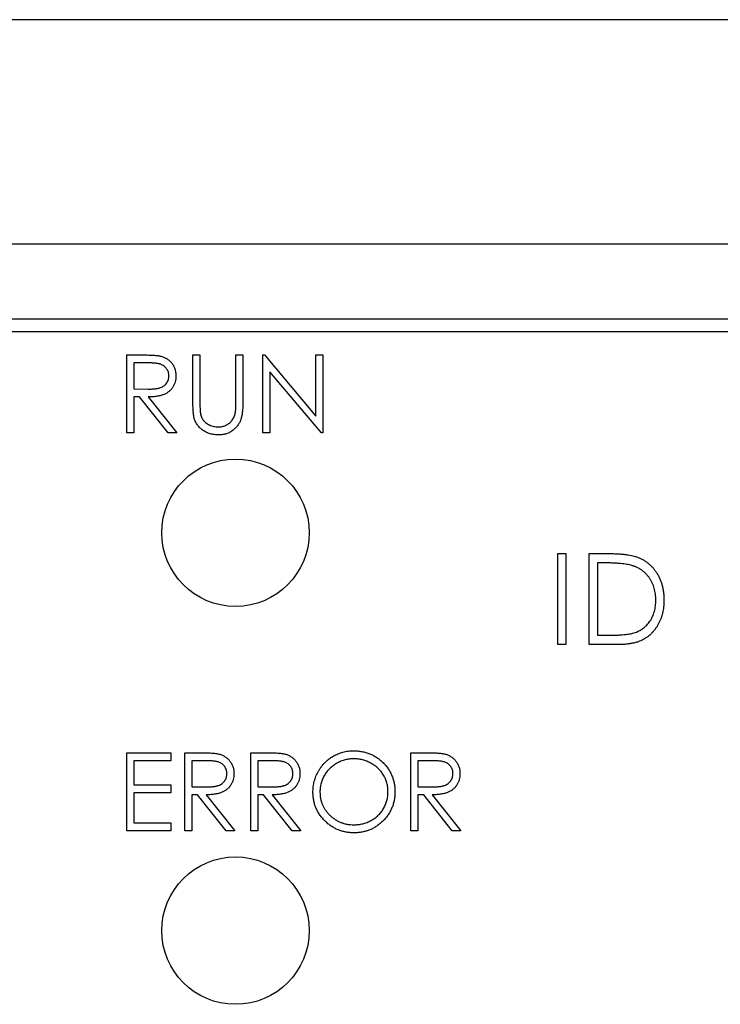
# Model space of a CAD drawing. Header units: inches. Extents: x 3.21 to 13.19, y 2.59 to 9.58.
# Tile 13 of 47: x 5.83 to 6.11, y 9.18 to 9.58. Entities that reach past the tile are written whole.
import ezdxf

# ---------------------------------------------------------------- set-up
doc = ezdxf.new("R2010")
doc.units = ezdxf.units.IN
doc.header["$MEASUREMENT"] = 0

msp = doc.modelspace()

# ---------------------------------------------------------------- linework, layer by layer
at = {"color": 7, "linetype": 'Continuous', "lineweight": 25}
for p, q in [((6.3348, 9.57696), (5.7648, 9.57696)), ((6.9003, 9.48696), (5.5788, 9.48696)), ((5.8273, 9.48696), (5.8273, 9.48699)), ((5.8513, 9.48699), (5.8513, 9.48696)), ((5.86184, 9.48699), (5.86184, 9.48696)), ((5.8778, 9.48696), (5.8778, 9.48699)), ((5.89034, 9.48696), (5.89034, 9.48699)), ((5.94326, 9.48699), (5.94326, 9.48696)), ((5.95051, 9.48699), (5.95051, 9.48696)), ((5.96976, 9.48696), (5.96976, 9.48699)), ((5.98001, 9.48696), (5.98001, 9.48699)), ((5.99216, 9.48699), (5.99216, 9.48696)), ((6.02041, 9.48696), (6.02041, 9.48699)), ((6.03664, 9.48699), (6.03664, 9.48696)), ((6.03919, 9.48699), (6.03919, 9.48696)), ((6.06314, 9.48696), (6.06314, 9.48699)), ((6.9003, 9.45696), (5.59355, 9.45696)), ((6.8963, 9.45196), (5.59542, 9.45196)), ((5.86908, 9.44263), (5.87534, 9.44263)), ((5.86908, 9.41138), (5.86908, 9.44263)), ((5.89552, 9.44263), (5.89833, 9.44263)), ((5.89552, 9.42376), (5.89552, 9.44263)), ((5.89833, 9.44263), (5.89833, 9.42391)), ((5.91275, 9.42391), (5.91275, 9.44263)), ((5.91275, 9.44263), (5.91556, 9.44263)), ((5.91556, 9.44263), (5.91556, 9.42376)), ((5.92357, 9.41138), (5.92357, 9.44263)), ((5.92357, 9.44263), (5.92416, 9.44263)), ((5.92416, 9.44263), (5.9448, 9.41804)), ((5.9448, 9.41804), (5.9448, 9.44263)), ((5.9448, 9.44263), (5.94761, 9.44263)), ((5.94761, 9.44263), (5.94761, 9.41138)), ((5.87775, 9.43943), (5.87189, 9.43943)), ((5.87189, 9.43943), (5.87189, 9.42901)), ((5.92637, 9.43592), (5.92637, 9.41138)), ((5.94697, 9.41138), (5.92637, 9.43592)), ((5.87189, 9.42901), (5.87761, 9.42897)), ((5.87416, 9.4258), (5.87189, 9.4258)), ((5.87189, 9.4258), (5.87189, 9.41138)), ((5.88565, 9.41138), (5.87416, 9.4258)), ((5.87763, 9.4258), (5.88911, 9.41138)), ((5.87189, 9.41138), (5.86908, 9.41138)), ((5.88911, 9.41138), (5.88565, 9.41138)), ((5.92637, 9.41138), (5.92357, 9.41138)), ((5.94761, 9.41138), (5.94697, 9.41138)), ((6.04168, 9.32659), (6.04168, 9.36305)), ((6.04168, 9.36305), (6.04496, 9.36305)), ((6.04496, 9.36305), (6.04496, 9.32659)), ((6.0543, 9.32659), (6.0543, 9.36305)), ((6.0543, 9.36305), (6.06167, 9.36305)), ((6.06014, 9.35931), (6.05758, 9.35931)), ((6.05758, 9.35931), (6.05758, 9.33033)), ((6.05758, 9.33033), (6.06176, 9.33033)), ((6.04496, 9.32659), (6.04168, 9.32659)), ((6.0656, 9.32659), (6.0543, 9.32659)), ((5.86908, 9.28323), (5.88671, 9.28323)), ((5.86908, 9.25198), (5.86908, 9.28323)), ((5.88671, 9.28323), (5.88671, 9.28003)), ((5.89232, 9.28323), (5.89857, 9.28323)), ((5.89232, 9.25198), (5.89232, 9.28323)), ((5.91876, 9.28323), (5.92502, 9.28323)), ((5.91876, 9.25198), (5.91876, 9.28323)), ((5.98286, 9.28323), (5.98912, 9.28323)), ((5.98286, 9.25198), (5.98286, 9.28323)), ((5.87189, 9.28003), (5.87189, 9.27041)), ((5.88671, 9.28003), (5.87189, 9.28003)), ((5.90098, 9.28003), (5.89512, 9.28003)), ((5.89512, 9.28003), (5.89512, 9.26961)), ((5.92743, 9.28003), (5.92157, 9.28003)), ((5.92157, 9.28003), (5.92157, 9.26961)), ((5.98567, 9.28003), (5.98567, 9.26961)), ((5.99153, 9.28003), (5.98567, 9.28003)), ((5.87189, 9.27041), (5.88671, 9.27041)), ((5.88671, 9.26721), (5.87189, 9.26721)), ((5.87189, 9.26721), (5.87189, 9.25519)), ((5.88671, 9.27041), (5.88671, 9.26721)), ((5.89512, 9.26961), (5.90085, 9.26957)), ((5.92157, 9.26961), (5.92729, 9.26957)), ((5.98567, 9.26961), (5.99139, 9.26957)), ((5.8974, 9.26641), (5.89512, 9.26641)), ((5.89512, 9.26641), (5.89512, 9.25198)), ((5.90888, 9.25198), (5.8974, 9.26641)), ((5.90087, 9.26641), (5.91235, 9.25198)), ((5.92384, 9.26641), (5.92157, 9.26641)), ((5.92157, 9.26641), (5.92157, 9.25198)), ((5.93533, 9.25198), (5.92384, 9.26641)), ((5.92731, 9.26641), (5.93879, 9.25198)), ((5.98795, 9.26641), (5.98567, 9.26641)), ((5.98567, 9.26641), (5.98567, 9.25198)), ((5.99943, 9.25198), (5.98795, 9.26641)), ((5.99142, 9.26641), (6.0029, 9.25198)), ((5.87189, 9.25519), (5.88671, 9.25519)), ((5.88671, 9.25519), (5.88671, 9.25198)), ((5.88671, 9.25198), (5.86908, 9.25198)), ((5.89512, 9.25198), (5.89232, 9.25198)), ((5.91235, 9.25198), (5.90888, 9.25198)), ((5.92157, 9.25198), (5.91876, 9.25198)), ((5.93879, 9.25198), (5.93533, 9.25198)), ((5.98567, 9.25198), (5.98286, 9.25198)), ((6.0029, 9.25198), (5.99943, 9.25198))]:
    msp.add_line(p, q, dxfattribs=at)
for centre in [(5.91258, 9.37138), (5.91258, 9.21198)]:
    msp.add_circle(centre, 0.02953, dxfattribs=at)
for points, knots in [([(5.87534, 9.44263), (5.87575, 9.44263), (5.87655, 9.44263), (5.8777, 9.44261), (5.87875, 9.44257), (5.87968, 9.44253), (5.88052, 9.44247), (5.88124, 9.4424), (5.88187, 9.44232), (5.88224, 9.44224), (5.88242, 9.44221)], [0, 0, 0, 0, 0.1762578, 0.3384344, 0.4848221, 0.6171576, 0.7346984, 0.8373852, 0.9263724, 1, 1, 1, 1]), ([(5.88242, 9.44221), (5.88264, 9.44215), (5.8831, 9.44204), (5.88375, 9.4418), (5.88437, 9.44153), (5.88496, 9.44121), (5.88551, 9.44084), (5.88603, 9.44042), (5.88652, 9.43996), (5.88697, 9.43946), (5.88738, 9.43892), (5.88774, 9.43834), (5.88804, 9.43774), (5.88828, 9.4371), (5.88848, 9.43644), (5.88862, 9.43574), (5.8887, 9.43502), (5.88871, 9.43453), (5.88871, 9.43427)], [0, 0, 0, 0, 0.064217, 0.127064, 0.188745, 0.249132, 0.309453, 0.369827, 0.43065, 0.492352, 0.554072, 0.61569, 0.676798, 0.738439, 0.801317, 0.865185, 0.931641, 1, 1, 1, 1]), ([(5.88591, 9.43428), (5.8859, 9.43453), (5.88588, 9.43503), (5.8857, 9.43576), (5.88541, 9.43645), (5.88501, 9.43709), (5.88453, 9.43768), (5.88397, 9.43818), (5.88333, 9.43859), (5.88274, 9.43885), (5.88221, 9.43902), (5.88175, 9.43913), (5.88123, 9.43922), (5.88065, 9.43929), (5.88001, 9.43936), (5.87931, 9.4394), (5.87855, 9.43942), (5.87802, 9.43943), (5.87775, 9.43943)], [0, 0, 0, 0, 0.068814, 0.136365, 0.204019, 0.273064, 0.342913, 0.410965, 0.479169, 0.549308, 0.587652, 0.630647, 0.678879, 0.731934, 0.791111, 0.855283, 0.925086, 1, 1, 1, 1]), ([(5.87761, 9.42897), (5.87788, 9.42897), (5.87839, 9.42897), (5.87914, 9.429), (5.87984, 9.42904), (5.88048, 9.4291), (5.88107, 9.42918), (5.88161, 9.42928), (5.88209, 9.4294), (5.88265, 9.42958), (5.88328, 9.42987), (5.88396, 9.43028), (5.88454, 9.43081), (5.88503, 9.4314), (5.88542, 9.43206), (5.8857, 9.43277), (5.88588, 9.43351), (5.8859, 9.43402), (5.88591, 9.43428)], [0, 0, 0, 0, 0.071668, 0.138913, 0.201185, 0.259124, 0.312255, 0.360682, 0.405086, 0.445102, 0.518778, 0.589462, 0.658462, 0.727283, 0.796322, 0.863175, 0.930949, 1, 1, 1, 1]), ([(5.88871, 9.43427), (5.8887, 9.43386), (5.88867, 9.43305), (5.88844, 9.43187), (5.88805, 9.43077), (5.88751, 9.42975), (5.88682, 9.42883), (5.886, 9.42802), (5.88503, 9.42735), (5.88414, 9.42688), (5.88334, 9.42658), (5.88269, 9.42637), (5.88198, 9.4262), (5.88122, 9.42606), (5.8804, 9.42595), (5.87952, 9.42587), (5.8786, 9.42582), (5.87796, 9.42581), (5.87763, 9.4258)], [0, 0, 0, 0, 0.07878, 0.153721, 0.226714, 0.299191, 0.37119, 0.443006, 0.516689, 0.593217, 0.633873, 0.676989, 0.7229, 0.771959, 0.824211, 0.879379, 0.937948, 1, 1, 1, 1]), ([(5.89608, 9.41717), (5.89604, 9.41734), (5.89593, 9.4177), (5.89583, 9.4183), (5.89574, 9.41898), (5.89565, 9.41976), (5.8956, 9.42063), (5.89556, 9.42159), (5.89552, 9.42264), (5.89552, 9.42338), (5.89552, 9.42376)], [0, 0, 0, 0, 0.07813, 0.169465, 0.274335, 0.39211, 0.523687, 0.668365, 0.827132, 1, 1, 1, 1]), ([(5.89833, 9.42391), (5.89833, 9.42364), (5.89833, 9.42314), (5.89833, 9.42242), (5.89835, 9.42179), (5.89836, 9.42123), (5.89838, 9.42075), (5.89839, 9.42035), (5.89842, 9.42002), (5.89844, 9.41983), (5.89845, 9.41975)], [0, 0, 0, 0, 0.1910786, 0.3626046, 0.5160988, 0.650038, 0.7659767, 0.862374, 0.9408421, 1, 1, 1, 1]), ([(5.91556, 9.42376), (5.91555, 9.42342), (5.91555, 9.42275), (5.91551, 9.42178), (5.91545, 9.42086), (5.91536, 9.41999), (5.91525, 9.41917), (5.91512, 9.41839), (5.91496, 9.41767), (5.91477, 9.41699), (5.91455, 9.41635), (5.91427, 9.41574), (5.91396, 9.41514), (5.91358, 9.41456), (5.91316, 9.41401), (5.91268, 9.41348), (5.91216, 9.41297), (5.9116, 9.41248), (5.91099, 9.41204), (5.91035, 9.41165), (5.90968, 9.41132), (5.90897, 9.41104), (5.90823, 9.41084), (5.90747, 9.41069), (5.90667, 9.4106), (5.90612, 9.41059), (5.90585, 9.41058)], [0, 0, 0, 0, 0.054858, 0.107059, 0.156978, 0.203992, 0.248492, 0.290483, 0.330489, 0.367886, 0.403858, 0.440009, 0.476295, 0.512792, 0.550485, 0.588381, 0.627645, 0.667979, 0.708433, 0.748602, 0.789088, 0.829461, 0.870371, 0.912214, 0.955547, 1, 1, 1, 1]), ([(5.91243, 9.41906), (5.91246, 9.41917), (5.91252, 9.41941), (5.91257, 9.41983), (5.91263, 9.42032), (5.91267, 9.42089), (5.91271, 9.42153), (5.91274, 9.42226), (5.91275, 9.42306), (5.91275, 9.42362), (5.91275, 9.42391)], [0, 0, 0, 0, 0.069835, 0.155621, 0.257802, 0.373811, 0.506402, 0.655564, 0.820079, 1, 1, 1, 1]), ([(5.90585, 9.41058), (5.90555, 9.41059), (5.90496, 9.4106), (5.90409, 9.41068), (5.90325, 9.41083), (5.90245, 9.41102), (5.90168, 9.41128), (5.90094, 9.41158), (5.90024, 9.41196), (5.89957, 9.41237), (5.89895, 9.41284), (5.89837, 9.41335), (5.89785, 9.41389), (5.89739, 9.41448), (5.89698, 9.4151), (5.89662, 9.41575), (5.89632, 9.41645), (5.89616, 9.41693), (5.89608, 9.41717)], [0, 0, 0, 0, 0.0711745, 0.1396441, 0.2063172, 0.2713732, 0.3354181, 0.3980763, 0.4606079, 0.5229695, 0.5847157, 0.6448949, 0.7042906, 0.7629982, 0.8210874, 0.8801039, 0.9393885, 1, 1, 1, 1]), ([(5.89845, 9.41975), (5.8985, 9.41946), (5.89859, 9.41889), (5.89882, 9.41808), (5.89914, 9.41734), (5.89952, 9.41667), (5.90002, 9.41607), (5.90062, 9.41552), (5.90134, 9.41504), (5.90215, 9.4146), (5.90301, 9.41424), (5.9039, 9.41398), (5.9048, 9.41381), (5.90539, 9.41379), (5.90569, 9.41379)], [0, 0, 0, 0, 0.086315, 0.167766, 0.244433, 0.318135, 0.391884, 0.470068, 0.553904, 0.644339, 0.736875, 0.826168, 0.913679, 1, 1, 1, 1]), ([(5.90569, 9.41379), (5.90595, 9.4138), (5.90645, 9.41381), (5.90721, 9.41393), (5.90794, 9.41415), (5.90866, 9.41442), (5.90934, 9.41479), (5.90997, 9.41521), (5.91053, 9.4157), (5.91104, 9.41624), (5.91149, 9.41686), (5.91188, 9.41753), (5.9122, 9.41827), (5.91235, 9.41879), (5.91243, 9.41906)], [0, 0, 0, 0, 0.082891, 0.165303, 0.247762, 0.331528, 0.41528, 0.496366, 0.577151, 0.657783, 0.739322, 0.823793, 0.909476, 1, 1, 1, 1]), ([(6.06167, 9.36305), (6.06231, 9.36305), (6.06354, 9.36304), (6.06533, 9.36298), (6.06699, 9.36288), (6.0685, 9.36273), (6.06988, 9.36256), (6.07112, 9.36233), (6.07223, 9.36207), (6.07291, 9.36184), (6.07323, 9.36174)], [0, 0, 0, 0, 0.164289, 0.317406, 0.458844, 0.589367, 0.707831, 0.81577, 0.91288, 1, 1, 1, 1]), ([(6.07323, 9.36174), (6.07366, 9.36157), (6.07449, 9.36126), (6.07568, 9.36066), (6.0768, 9.35998), (6.07785, 9.35922), (6.07882, 9.35836), (6.07973, 9.35743), (6.08056, 9.3564), (6.08132, 9.3553), (6.08201, 9.35413), (6.0826, 9.35289), (6.0831, 9.3516), (6.08351, 9.35026), (6.08383, 9.34886), (6.08405, 9.34741), (6.0842, 9.3459), (6.08421, 9.34488), (6.08422, 9.34436)], [0, 0, 0, 0, 0.061545, 0.121694, 0.181155, 0.239875, 0.298702, 0.357647, 0.417605, 0.478494, 0.540407, 0.602345, 0.665004, 0.728559, 0.793651, 0.860534, 0.929236, 1, 1, 1, 1]), ([(6.07134, 9.35829), (6.07104, 9.35837), (6.07039, 9.35855), (6.06933, 9.35875), (6.06813, 9.35892), (6.0668, 9.35907), (6.06533, 9.35917), (6.06372, 9.35925), (6.06198, 9.35931), (6.06077, 9.35931), (6.06014, 9.35931)], [0, 0, 0, 0, 0.084319, 0.179285, 0.286583, 0.405111, 0.535593, 0.67819, 0.832976, 1, 1, 1, 1]), ([(6.08095, 9.34437), (6.08094, 9.34479), (6.08093, 9.34563), (6.0808, 9.34686), (6.08061, 9.34804), (6.08033, 9.34918), (6.07997, 9.35027), (6.07953, 9.35131), (6.07902, 9.35231), (6.07842, 9.35325), (6.07776, 9.35413), (6.07702, 9.35494), (6.07623, 9.35568), (6.07538, 9.35636), (6.07446, 9.35695), (6.07349, 9.35748), (6.07244, 9.35793), (6.07171, 9.35817), (6.07134, 9.35829)], [0, 0, 0, 0, 0.0701512, 0.1378126, 0.2032262, 0.2671741, 0.330024, 0.3917943, 0.4530844, 0.5143339, 0.575, 0.6348655, 0.6941163, 0.7534416, 0.8131258, 0.8740797, 0.936007, 1, 1, 1, 1]), ([(6.08422, 9.34436), (6.08421, 9.34391), (6.0842, 9.34302), (6.08408, 9.34171), (6.08391, 9.34044), (6.08365, 9.33922), (6.08334, 9.33803), (6.08293, 9.33688), (6.08247, 9.33578), (6.08192, 9.33472), (6.08133, 9.33372), (6.08069, 9.33277), (6.08001, 9.3319), (6.07928, 9.3311), (6.07851, 9.33036), (6.07769, 9.32969), (6.07683, 9.3291), (6.07592, 9.32855), (6.07495, 9.32808), (6.07388, 9.32768), (6.07273, 9.32735), (6.07148, 9.32707), (6.07014, 9.32685), (6.06871, 9.3267), (6.06719, 9.3266), (6.06614, 9.3266), (6.0656, 9.32659)], [0, 0, 0, 0, 0.046081, 0.090807, 0.134295, 0.177024, 0.218823, 0.260244, 0.30108, 0.341614, 0.381583, 0.42012, 0.458075, 0.494738, 0.531195, 0.566934, 0.602713, 0.638327, 0.674853, 0.713467, 0.754442, 0.797815, 0.843989, 0.893072, 0.944963, 1, 1, 1, 1]), ([(6.07218, 9.33126), (6.07252, 9.33138), (6.07317, 9.33161), (6.07412, 9.33203), (6.075, 9.33253), (6.07584, 9.33309), (6.07661, 9.33372), (6.07733, 9.33441), (6.07801, 9.33517), (6.07862, 9.33599), (6.07916, 9.33688), (6.07964, 9.33781), (6.08005, 9.33878), (6.08038, 9.33981), (6.08063, 9.34088), (6.08081, 9.342), (6.08093, 9.34317), (6.08094, 9.34396), (6.08095, 9.34437)], [0, 0, 0, 0, 0.0624145, 0.1233382, 0.1831245, 0.241783, 0.3005789, 0.3596801, 0.4188816, 0.4795307, 0.5408505, 0.6023034, 0.6644632, 0.7278057, 0.7928948, 0.8596723, 0.9284644, 1, 1, 1, 1]), ([(6.06176, 9.33033), (6.06236, 9.33033), (6.06352, 9.33034), (6.06518, 9.33038), (6.0667, 9.33045), (6.06808, 9.33055), (6.06931, 9.33069), (6.0704, 9.33083), (6.07135, 9.33102), (6.07192, 9.33118), (6.07218, 9.33126)], [0, 0, 0, 0, 0.171901, 0.330628, 0.475549, 0.606746, 0.725024, 0.829742, 0.921323, 1, 1, 1, 1]), ([(5.89857, 9.28323), (5.89899, 9.28323), (5.89979, 9.28323), (5.90094, 9.28321), (5.90198, 9.28317), (5.90292, 9.28313), (5.90375, 9.28307), (5.90448, 9.283), (5.9051, 9.28292), (5.90548, 9.28284), (5.90565, 9.28281)], [0, 0, 0, 0, 0.1762578, 0.3384344, 0.4848221, 0.6171576, 0.7346984, 0.8373852, 0.9263724, 1, 1, 1, 1]), ([(5.90565, 9.28281), (5.90588, 9.28275), (5.90633, 9.28264), (5.90699, 9.2824), (5.90761, 9.28213), (5.90819, 9.28181), (5.90874, 9.28144), (5.90927, 9.28102), (5.90976, 9.28057), (5.9102, 9.28006), (5.91062, 9.27952), (5.91097, 9.27894), (5.91128, 9.27834), (5.91152, 9.2777), (5.91172, 9.27704), (5.91186, 9.27634), (5.91194, 9.27562), (5.91195, 9.27513), (5.91195, 9.27487)], [0, 0, 0, 0, 0.064217, 0.127064, 0.188745, 0.249132, 0.309453, 0.369827, 0.43065, 0.492352, 0.554072, 0.61569, 0.676798, 0.738439, 0.801317, 0.865185, 0.931641, 1, 1, 1, 1]), ([(5.92502, 9.28323), (5.92543, 9.28323), (5.92623, 9.28323), (5.92738, 9.28321), (5.92842, 9.28317), (5.92936, 9.28313), (5.93019, 9.28307), (5.93092, 9.283), (5.93155, 9.28292), (5.93192, 9.28284), (5.9321, 9.28281)], [0, 0, 0, 0, 0.1762578, 0.3384344, 0.4848221, 0.6171576, 0.7346984, 0.8373852, 0.9263724, 1, 1, 1, 1]), ([(5.9321, 9.28281), (5.93232, 9.28275), (5.93278, 9.28264), (5.93343, 9.2824), (5.93405, 9.28213), (5.93464, 9.28181), (5.93519, 9.28144), (5.93571, 9.28102), (5.9362, 9.28057), (5.93664, 9.28006), (5.93706, 9.27952), (5.93742, 9.27894), (5.93772, 9.27834), (5.93796, 9.2777), (5.93816, 9.27704), (5.9383, 9.27634), (5.93838, 9.27562), (5.93839, 9.27513), (5.93839, 9.27487)], [0, 0, 0, 0, 0.064217, 0.127064, 0.188745, 0.249132, 0.309453, 0.369827, 0.43065, 0.492352, 0.554072, 0.61569, 0.676798, 0.738439, 0.801317, 0.865185, 0.931641, 1, 1, 1, 1]), ([(5.9436, 9.26747), (5.94361, 9.26784), (5.94362, 9.26858), (5.94373, 9.26968), (5.9439, 9.27076), (5.94413, 9.27181), (5.94444, 9.27285), (5.94481, 9.27387), (5.94526, 9.27486), (5.94576, 9.27583), (5.94633, 9.27677), (5.94695, 9.27765), (5.94761, 9.27849), (5.94834, 9.27926), (5.9491, 9.27999), (5.94992, 9.28067), (5.95078, 9.2813), (5.9517, 9.28186), (5.95264, 9.28238), (5.95361, 9.28282), (5.9546, 9.28319), (5.95561, 9.2835), (5.95664, 9.28374), (5.95768, 9.2839), (5.95875, 9.28402), (5.95947, 9.28403), (5.95983, 9.28403)], [0, 0, 0, 0, 0.043209, 0.085873, 0.12812, 0.170152, 0.211918, 0.253753, 0.296006, 0.338443, 0.381015, 0.42282, 0.464089, 0.505126, 0.545975, 0.586985, 0.628339, 0.670084, 0.711992, 0.753039, 0.794049, 0.834886, 0.875498, 0.916547, 0.958004, 1, 1, 1, 1]), ([(5.95983, 9.28403), (5.96041, 9.28402), (5.96154, 9.28399), (5.96321, 9.28377), (5.96481, 9.28339), (5.96634, 9.28288), (5.96779, 9.2822), (5.96917, 9.28138), (5.97048, 9.28042), (5.97169, 9.27931), (5.97281, 9.2781), (5.97379, 9.27681), (5.97461, 9.27544), (5.97528, 9.27401), (5.97581, 9.27251), (5.97618, 9.27094), (5.97641, 9.2693), (5.97644, 9.26819), (5.97645, 9.26762)], [0, 0, 0, 0, 0.06657, 0.130749, 0.193413, 0.254989, 0.316114, 0.377262, 0.439401, 0.502971, 0.566525, 0.628231, 0.689091, 0.749345, 0.81017, 0.87161, 0.934869, 1, 1, 1, 1]), ([(5.98912, 9.28323), (5.98953, 9.28323), (5.99034, 9.28323), (5.99148, 9.28321), (5.99253, 9.28317), (5.99347, 9.28313), (5.9943, 9.28307), (5.99503, 9.283), (5.99565, 9.28292), (5.99603, 9.28284), (5.9962, 9.28281)], [0, 0, 0, 0, 0.1762578, 0.3384344, 0.4848221, 0.6171576, 0.7346984, 0.8373852, 0.9263724, 1, 1, 1, 1]), ([(5.9962, 9.28281), (5.99643, 9.28275), (5.99688, 9.28264), (5.99753, 9.2824), (5.99815, 9.28213), (5.99874, 9.28181), (5.99929, 9.28144), (5.99981, 9.28102), (6.0003, 9.28057), (6.00075, 9.28006), (6.00117, 9.27952), (6.00152, 9.27894), (6.00182, 9.27834), (6.00207, 9.2777), (6.00226, 9.27704), (6.0024, 9.27634), (6.00248, 9.27562), (6.00249, 9.27513), (6.0025, 9.27487)], [0, 0, 0, 0, 0.064217, 0.127064, 0.188745, 0.249132, 0.309453, 0.369827, 0.43065, 0.492352, 0.554072, 0.61569, 0.676798, 0.738439, 0.801317, 0.865185, 0.931641, 1, 1, 1, 1]), ([(5.90915, 9.27488), (5.90914, 9.27513), (5.90911, 9.27563), (5.90894, 9.27636), (5.90865, 9.27705), (5.90825, 9.27769), (5.90777, 9.27828), (5.9072, 9.27878), (5.90657, 9.27919), (5.90598, 9.27945), (5.90545, 9.27962), (5.90499, 9.27973), (5.90447, 9.27982), (5.90389, 9.27989), (5.90325, 9.27996), (5.90255, 9.28), (5.90178, 9.28003), (5.90126, 9.28003), (5.90098, 9.28003)], [0, 0, 0, 0, 0.068814, 0.136365, 0.204019, 0.273064, 0.342913, 0.410965, 0.479169, 0.549308, 0.587652, 0.630647, 0.678879, 0.731934, 0.791111, 0.855283, 0.925086, 1, 1, 1, 1]), ([(5.93559, 9.27488), (5.93558, 9.27513), (5.93556, 9.27563), (5.93538, 9.27636), (5.93509, 9.27705), (5.93469, 9.27769), (5.93421, 9.27828), (5.93365, 9.27878), (5.93301, 9.27919), (5.93242, 9.27945), (5.93189, 9.27962), (5.93143, 9.27973), (5.93091, 9.27982), (5.93033, 9.27989), (5.92969, 9.27996), (5.92899, 9.28), (5.92823, 9.28003), (5.9277, 9.28003), (5.92743, 9.28003)], [0, 0, 0, 0, 0.0688143, 0.1363648, 0.2040194, 0.2730637, 0.3429133, 0.4109654, 0.4791688, 0.549308, 0.5876516, 0.6306467, 0.6788788, 0.7319343, 0.7911114, 0.8552832, 0.9250859, 1, 1, 1, 1]), ([(5.95996, 9.28083), (5.95967, 9.28082), (5.95908, 9.28082), (5.9582, 9.28072), (5.95733, 9.28059), (5.95648, 9.28039), (5.95564, 9.28013), (5.95481, 9.27983), (5.95399, 9.27946), (5.95319, 9.27905), (5.95241, 9.27859), (5.95168, 9.27808), (5.95099, 9.27753), (5.95034, 9.27695), (5.94974, 9.27633), (5.94917, 9.27567), (5.94866, 9.27497), (5.94819, 9.27423), (5.94778, 9.27346), (5.9474, 9.27268), (5.9471, 9.27186), (5.94685, 9.27103), (5.94664, 9.27017), (5.94651, 9.26929), (5.94642, 9.2684), (5.94641, 9.26779), (5.94641, 9.26748)], [0, 0, 0, 0, 0.042023, 0.083645, 0.124984, 0.166247, 0.207702, 0.249631, 0.291742, 0.334743, 0.37746, 0.419556, 0.461044, 0.502096, 0.542891, 0.583801, 0.624864, 0.666225, 0.707399, 0.748557, 0.789655, 0.83074, 0.87207, 0.913993, 0.956498, 1, 1, 1, 1]), ([(5.97365, 9.26763), (5.97365, 9.26793), (5.97364, 9.26853), (5.97354, 9.26942), (5.97341, 9.27029), (5.97322, 9.27113), (5.97296, 9.27195), (5.97266, 9.27275), (5.97229, 9.27353), (5.97187, 9.27429), (5.9714, 9.27501), (5.97089, 9.2757), (5.97032, 9.27635), (5.96972, 9.27697), (5.96907, 9.27755), (5.96837, 9.27808), (5.96763, 9.27859), (5.96684, 9.27904), (5.96603, 9.27947), (5.9652, 9.27983), (5.96436, 9.28013), (5.9635, 9.2804), (5.96263, 9.28059), (5.96175, 9.28072), (5.96086, 9.28082), (5.96027, 9.28082), (5.95996, 9.28083)], [0, 0, 0, 0, 0.042915, 0.08513, 0.126473, 0.167453, 0.207976, 0.248249, 0.28875, 0.32967, 0.370537, 0.411129, 0.451819, 0.492406, 0.533486, 0.575263, 0.617441, 0.660672, 0.70394, 0.746868, 0.789079, 0.831104, 0.873238, 0.915166, 0.957381, 1, 1, 1, 1]), ([(5.99969, 9.27488), (5.99968, 9.27513), (5.99966, 9.27563), (5.99949, 9.27636), (5.99919, 9.27705), (5.9988, 9.27769), (5.99831, 9.27828), (5.99775, 9.27878), (5.99712, 9.27919), (5.99652, 9.27945), (5.99599, 9.27962), (5.99554, 9.27973), (5.99502, 9.27982), (5.99444, 9.27989), (5.99379, 9.27996), (5.99309, 9.28), (5.99233, 9.28003), (5.9918, 9.28003), (5.99153, 9.28003)], [0, 0, 0, 0, 0.0688143, 0.1363648, 0.2040194, 0.2730637, 0.3429133, 0.4109654, 0.4791688, 0.549308, 0.5876516, 0.6306467, 0.6788788, 0.7319343, 0.7911114, 0.8552832, 0.9250859, 1, 1, 1, 1]), ([(5.90085, 9.26957), (5.90111, 9.26957), (5.90163, 9.26957), (5.90238, 9.2696), (5.90308, 9.26964), (5.90372, 9.2697), (5.90431, 9.26978), (5.90484, 9.26988), (5.90533, 9.27), (5.90589, 9.27018), (5.90651, 9.27047), (5.9072, 9.27088), (5.90778, 9.27141), (5.90827, 9.272), (5.90866, 9.27266), (5.90894, 9.27337), (5.90911, 9.27411), (5.90914, 9.27462), (5.90915, 9.27488)], [0, 0, 0, 0, 0.071668, 0.138913, 0.201185, 0.259124, 0.312255, 0.360682, 0.405086, 0.445102, 0.518778, 0.589462, 0.658462, 0.727283, 0.796322, 0.863175, 0.930949, 1, 1, 1, 1]), ([(5.91195, 9.27487), (5.91194, 9.27446), (5.91191, 9.27365), (5.91167, 9.27247), (5.91128, 9.27137), (5.91074, 9.27035), (5.91006, 9.26943), (5.90923, 9.26862), (5.90827, 9.26795), (5.90737, 9.26748), (5.90658, 9.26718), (5.90593, 9.26697), (5.90522, 9.2668), (5.90445, 9.26666), (5.90363, 9.26655), (5.90276, 9.26647), (5.90183, 9.26642), (5.9012, 9.26641), (5.90087, 9.26641)], [0, 0, 0, 0, 0.07878, 0.153721, 0.226714, 0.299191, 0.37119, 0.443006, 0.516689, 0.593217, 0.633873, 0.676989, 0.7229, 0.771959, 0.824211, 0.879379, 0.937948, 1, 1, 1, 1]), ([(5.92729, 9.26957), (5.92755, 9.26957), (5.92807, 9.26957), (5.92882, 9.2696), (5.92952, 9.26964), (5.93016, 9.2697), (5.93075, 9.26978), (5.93129, 9.26988), (5.93177, 9.27), (5.93233, 9.27018), (5.93296, 9.27047), (5.93364, 9.27088), (5.93422, 9.27141), (5.93471, 9.272), (5.9351, 9.27266), (5.93538, 9.27337), (5.93556, 9.27411), (5.93558, 9.27462), (5.93559, 9.27488)], [0, 0, 0, 0, 0.071668, 0.138913, 0.201185, 0.259124, 0.312255, 0.360682, 0.405086, 0.445102, 0.518778, 0.589462, 0.658462, 0.727283, 0.796322, 0.863175, 0.930949, 1, 1, 1, 1]), ([(5.93839, 9.27487), (5.93838, 9.27446), (5.93835, 9.27365), (5.93812, 9.27247), (5.93772, 9.27137), (5.93719, 9.27035), (5.9365, 9.26943), (5.93568, 9.26862), (5.93471, 9.26795), (5.93382, 9.26748), (5.93302, 9.26718), (5.93237, 9.26697), (5.93166, 9.2668), (5.9309, 9.26666), (5.93008, 9.26655), (5.9292, 9.26647), (5.92828, 9.26642), (5.92764, 9.26641), (5.92731, 9.26641)], [0, 0, 0, 0, 0.07878, 0.153721, 0.226714, 0.299191, 0.37119, 0.443006, 0.516689, 0.593217, 0.633873, 0.676989, 0.7229, 0.771959, 0.824211, 0.879379, 0.937948, 1, 1, 1, 1]), ([(5.99139, 9.26957), (5.99166, 9.26957), (5.99217, 9.26957), (5.99292, 9.2696), (5.99362, 9.26964), (5.99426, 9.2697), (5.99485, 9.26978), (5.99539, 9.26988), (5.99587, 9.27), (5.99643, 9.27018), (5.99706, 9.27047), (5.99774, 9.27088), (5.99832, 9.27141), (5.99881, 9.272), (5.99921, 9.27266), (5.99948, 9.27337), (5.99966, 9.27411), (5.99968, 9.27462), (5.99969, 9.27488)], [0, 0, 0, 0, 0.071668, 0.138913, 0.201185, 0.259124, 0.312255, 0.360682, 0.405086, 0.445102, 0.518778, 0.589462, 0.658462, 0.727283, 0.796322, 0.863175, 0.930949, 1, 1, 1, 1]), ([(6.0025, 9.27487), (6.00248, 9.27446), (6.00246, 9.27365), (6.00222, 9.27247), (6.00183, 9.27137), (6.00129, 9.27035), (6.0006, 9.26943), (5.99978, 9.26862), (5.99882, 9.26795), (5.99792, 9.26748), (5.99713, 9.26718), (5.99647, 9.26697), (5.99576, 9.2668), (5.995, 9.26666), (5.99418, 9.26655), (5.99331, 9.26647), (5.99238, 9.26642), (5.99174, 9.26641), (5.99142, 9.26641)], [0, 0, 0, 0, 0.0787802, 0.1537206, 0.2267135, 0.2991912, 0.37119, 0.4430064, 0.5166892, 0.5932172, 0.6338729, 0.6769891, 0.7228995, 0.7719586, 0.8242113, 0.8793787, 0.9379481, 1, 1, 1, 1]), ([(5.96008, 9.25118), (5.95951, 9.25119), (5.95839, 9.25122), (5.95676, 9.25146), (5.95518, 9.25182), (5.95368, 9.25234), (5.95224, 9.25302), (5.95087, 9.25384), (5.94957, 9.25482), (5.94835, 9.25593), (5.94724, 9.25713), (5.94627, 9.25843), (5.94545, 9.25978), (5.94477, 9.2612), (5.94424, 9.26268), (5.94388, 9.26422), (5.94364, 9.26582), (5.94361, 9.26692), (5.9436, 9.26747)], [0, 0, 0, 0, 0.065819, 0.129747, 0.192072, 0.253459, 0.31457, 0.37628, 0.439026, 0.503267, 0.567493, 0.629705, 0.691, 0.751452, 0.812004, 0.87315, 0.935635, 1, 1, 1, 1]), ([(5.94641, 9.26748), (5.94642, 9.26703), (5.94644, 9.26614), (5.94664, 9.26484), (5.94694, 9.26359), (5.94738, 9.2624), (5.94794, 9.26125), (5.94863, 9.26016), (5.94944, 9.25913), (5.95037, 9.25816), (5.95138, 9.25728), (5.95245, 9.25651), (5.95358, 9.25585), (5.95476, 9.25532), (5.95599, 9.25489), (5.95727, 9.2546), (5.9586, 9.25441), (5.9595, 9.2544), (5.95996, 9.25439)], [0, 0, 0, 0, 0.064504, 0.126899, 0.187747, 0.24815, 0.308586, 0.369583, 0.431827, 0.49618, 0.560668, 0.623504, 0.68526, 0.746537, 0.808327, 0.870486, 0.934317, 1, 1, 1, 1]), ([(5.95996, 9.25439), (5.96027, 9.25439), (5.96089, 9.2544), (5.9618, 9.25448), (5.96269, 9.25462), (5.96357, 9.25482), (5.96443, 9.25506), (5.96527, 9.25535), (5.96609, 9.25571), (5.9669, 9.25612), (5.96767, 9.25657), (5.96841, 9.25706), (5.96909, 9.25761), (5.96974, 9.25818), (5.97034, 9.2588), (5.9709, 9.25946), (5.97141, 9.26016), (5.97187, 9.26089), (5.97229, 9.26166), (5.97266, 9.26245), (5.97296, 9.26326), (5.97321, 9.26409), (5.97341, 9.26495), (5.97354, 9.26582), (5.97364, 9.26672), (5.97365, 9.26732), (5.97365, 9.26763)], [0, 0, 0, 0, 0.043633, 0.086538, 0.129177, 0.171436, 0.213416, 0.255266, 0.297369, 0.339941, 0.382347, 0.423953, 0.464871, 0.505572, 0.546003, 0.586568, 0.627065, 0.668271, 0.709549, 0.750428, 0.791096, 0.832027, 0.873136, 0.914611, 0.956956, 1, 1, 1, 1]), ([(5.97645, 9.26762), (5.97644, 9.26706), (5.97641, 9.26595), (5.97618, 9.26432), (5.97581, 9.26276), (5.97529, 9.26126), (5.97462, 9.25983), (5.97379, 9.25846), (5.97282, 9.25716), (5.97171, 9.25595), (5.9705, 9.25483), (5.9692, 9.25386), (5.96785, 9.25302), (5.96641, 9.25235), (5.96493, 9.25182), (5.96337, 9.25146), (5.96175, 9.25122), (5.96064, 9.25119), (5.96008, 9.25118)], [0, 0, 0, 0, 0.065227, 0.128569, 0.19032, 0.251378, 0.312388, 0.373789, 0.436431, 0.500567, 0.564687, 0.627136, 0.688455, 0.749246, 0.810155, 0.871671, 0.934773, 1, 1, 1, 1])]:
    msp.add_open_spline(points, degree=3, knots=knots, dxfattribs=at)

doc.saveas('drawing.dxf')
